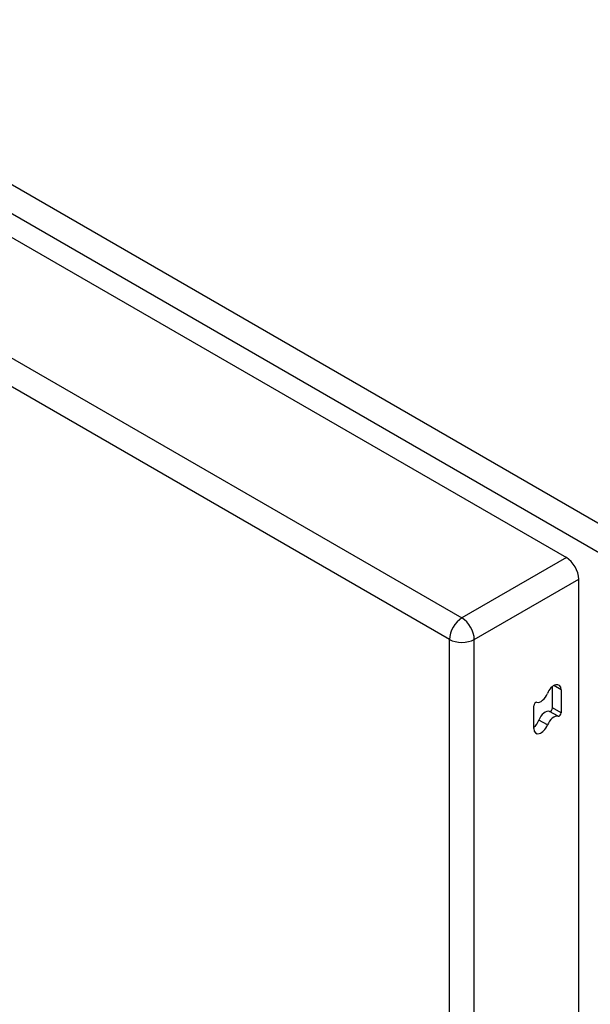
# Model space of a CAD drawing. Header units: inches. Extents: x 429.4 to 505.1, y 166.8 to 235.9.
# Tile 107 of 113: x 494.6 to 497.8, y 189 to 194.6. Entities that reach past the tile are written whole.
import ezdxf

# ---------------------------------------------------------------- set-up
doc = ezdxf.new("R2010")
doc.units = ezdxf.units.IN
doc.header["$MEASUREMENT"] = 0
doc.layers.add('Visible Edges(ANSI)', color=7, linetype='Continuous', lineweight=25)
doc.layers.add('Visible Tangent Edges(ANSI)', color=7, linetype='Continuous', lineweight=25)

msp = doc.modelspace()

# ---------------------------------------------------------------- linework, layer by layer
at = {"layer": 'Visible Edges(ANSI)'}
for p, q in [((464.0346, 211.0058), (497.6964, 191.5712)), ((497.7664, 167.2792), (497.7664, 191.4499)), ((497.6186, 190.722), (497.6186, 190.8432)), ((497.6667, 190.8239), (497.6667, 190.6943)), ((497.5126, 190.6046), (497.5126, 190.7343))]:
    msp.add_line(p, q, dxfattribs=at)
for centre, major_axis, start_param, end_param in [((497.6964, 191.4904), (-0.0495, 0.0857), 3.926991, 5.497787), ((497.6254, 190.8001), (0.0292, 0.0506), 5.497787, 8.115781), ((497.5539, 190.8065), (-0.0292, -0.0506), 0.152663, 1.832596), ((497.5232, 190.7404), (0.0075, 0.013), 0.152663, 2.356194), ((497.5773, 190.6498), (0.0292, 0.0506), 0.152663, 1.832596), ((497.6254, 190.6221), (0.0292, 0.0506), 0.152663, 1.832596), ((497.608, 190.7159), (-0.0075, -0.013), 0.152663, 2.356194), ((497.6561, 190.6881), (-0.0075, -0.013), 0.152663, 2.356194), ((497.5058, 190.6562), (0.0292, 0.0506), 4.091863, 4.974188), ((497.5539, 190.6285), (-0.0292, -0.0506), 5.497787, 8.115781)]:
    msp.add_ellipse(centre, major_axis=major_axis, ratio=0.57735, start_param=start_param, end_param=end_param, dxfattribs=at)
at = {"layer": 'Visible Tangent Edges(ANSI)'}
for p, q in [((497.9673, 191.7127), (464.1661, 211.2278)), ((464.0961, 211.1066), (497.8973, 191.5915)), ((463.4442, 210.665), (497.106, 191.2303)), ((497.036, 191.109), (463.3742, 210.5437)), ((497.6964, 191.5712), (497.106, 191.2303)), ((497.176, 191.109), (497.7664, 191.4499)), ((497.036, 166.8428), (497.036, 191.109)), ((497.176, 166.8428), (497.176, 191.109)), ((497.6667, 190.8239), (497.6254, 190.8478)), ((497.6498, 190.6746), (497.6018, 190.7024)), ((497.6667, 190.6943), (497.6186, 190.722)), ((497.5897, 190.6253), (497.5416, 190.653))]:
    msp.add_line(p, q, dxfattribs=at)
for major_axis, start_param, end_param in [((0.0495, 0.0857), 0.785398, 2.356194), ((-0.0495, 0.0857), 3.926991, 5.497787), ((-0.099, 0), 0.785398, 2.356194)]:
    msp.add_ellipse((497.106, 191.1495), major_axis=major_axis, ratio=0.57735, start_param=start_param, end_param=end_param, dxfattribs=at)

doc.saveas('drawing.dxf')
